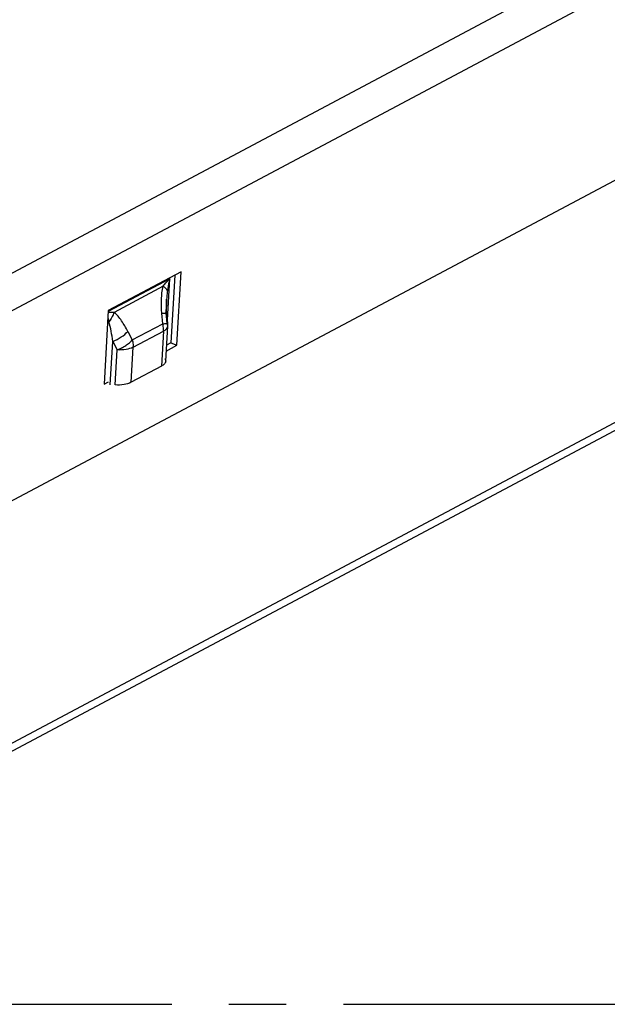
# Model space of a CAD drawing. Header units: millimetres. Extents: x 0 to 210, y 0 to 297.
# Tile 11 of 15: x 78 to 93, y 202 to 227. Entities that reach past the tile are written whole.
import ezdxf

# ---------------------------------------------------------------- set-up
doc = ezdxf.new("R2010")
doc.units = ezdxf.units.MM
doc.header["$LTSCALE"] = 19.36
doc.linetypes.add('CENTER', pattern=[0.6, 0.375, -0.075, 0.075, -0.075])
doc.layers.get('0').update_dxf_attribs({"linetype": 'CONTINUOUS'})
doc.layers.add('DEFAULT_1', color=7, linetype='CENTER')

msp = doc.modelspace()

# ---------------------------------------------------------------- linework, layer by layer
at = {"color": 9, "linetype": 'Continuous'}
for p, q in [((75.683, 219.494), (124.748, 245.605)), ((125.188, 244.881), (76.123, 218.77)), ((81.607, 220.369), (80.043, 219.537)), ((81.547, 219.328), (81.607, 220.369)), ((81.437, 220.181), (80.192, 219.518)), ((67.571, 203.239), (98.734, 219.823)), ((81.528, 219.856), (81.528, 219.856)), ((81.427, 219.227), (81.407, 219.494)), ((81.534, 219.505), (81.518, 219.504)), ((81.538, 219.237), (81.518, 219.504)), ((80.655, 218.816), (81.427, 219.227)), ((81.554, 219.171), (81.554, 219.171)), ((80.542, 219.034), (80.655, 218.816)), ((80.676, 218.631), (81.448, 219.042)), ((81.448, 219.042), (81.396, 218.152)), ((80.096, 217.68), (80.159, 218.781)), ((80.159, 218.781), (80.272, 218.563)), ((80.221, 217.673), (80.272, 218.563)), ((80.624, 217.741), (80.676, 218.631))]:
    msp.add_line(p, q, dxfattribs=at)
at = {"color": 6, "linetype": 'Continuous'}
for p, q in [((123.357, 239.076), (77.38, 214.609)), ((81.898, 220.549), (80.045, 219.563)), ((81.732, 220.461), (81.633, 218.744)), ((81.79, 218.681), (81.898, 220.549)), ((81.528, 219.856), (81.508, 219.506)), ((80.045, 219.563), (79.937, 217.695)), ((67.413, 202.956), (98.577, 219.54)), ((81.554, 219.237), (81.533, 219.516)), ((81.503, 218.282), (81.554, 219.171)), ((81.518, 218.536), (81.79, 218.681)), ((81.633, 218.744), (81.527, 218.687)), ((81.633, 218.744), (81.79, 218.681)), ((81.396, 218.152), (80.624, 217.741)), ((79.937, 217.695), (80.055, 217.757))]:
    msp.add_line(p, q, dxfattribs=at)
msp.add_lwpolyline([(81.533, 219.516), (81.528, 219.592), (81.525, 219.665), (81.524, 219.736), (81.525, 219.804), (81.528, 219.856)], dxfattribs=at)
at = {"color": 9, "linetype": 'Continuous'}
for centre, radius, start, end in [((82.176, 219.957), 2.22, 195.2011, 197.7307), ((81.45, 219.177), 0.104, 356.9032, 2.5339)]:
    msp.add_arc(centre, radius, start, end, dxfattribs=at)
at = {"color": 6, "linetype": 'Continuous'}
msp.add_arc((81.053, 219.2), 0.502, 356.7131, 4.2931, dxfattribs=at)
at = {"color": 9, "linetype": 'Continuous'}
for points, knots in [([(81.437, 220.181), (81.45, 220.197), (81.503, 220.262), (81.561, 220.324), (81.607, 220.369)], [0, 0, 0, 0, 0.244814, 1, 1, 1, 1]), ([(81.607, 220.369), (81.601, 220.345), (81.577, 220.246), (81.558, 220.147), (81.547, 220.072)], [0, 0, 0, 0, 0.248853, 1, 1, 1, 1]), ([(81.407, 219.494), (81.398, 219.61), (81.389, 219.84), (81.412, 220.07), (81.437, 220.181)], [0, 0, 0, 0, 0.505693, 1, 1, 1, 1]), ([(81.547, 220.072), (81.539, 220.092), (81.505, 220.134), (81.463, 220.164), (81.438, 220.181)], [0, 0, 0, 0, 0.418672, 1, 1, 1, 1]), ([(81.547, 220.072), (81.54, 220.018), (81.533, 219.946), (81.529, 219.874), (81.528, 219.856)], [0, 0, 0, 0, 0.751652, 1, 1, 1, 1]), ([(81.528, 219.856), (81.526, 219.826), (81.52, 219.709), (81.518, 219.592), (81.518, 219.504)], [0, 0, 0, 0, 0.251721, 1, 1, 1, 1]), ([(80.126, 219.518), (80.119, 219.518), (80.091, 219.518), (80.063, 219.517), (80.042, 219.516)], [0, 0, 0, 0, 0.256419, 1, 1, 1, 1]), ([(80.192, 219.518), (80.185, 219.497), (80.153, 219.412), (80.105, 219.334), (80.062, 219.281)], [0, 0, 0, 0, 0.241736, 1, 1, 1, 1]), ([(80.542, 219.034), (80.494, 219.127), (80.418, 219.261), (80.297, 219.42), (80.229, 219.489), (80.192, 219.518)], [0, 0, 0, 0, 0.519821, 0.767085, 1, 1, 1, 1]), ([(81.407, 219.494), (81.425, 219.496), (81.45, 219.498), (81.482, 219.5), (81.5, 219.502), (81.514, 219.503), (81.523, 219.504), (81.529, 219.504), (81.532, 219.504), (81.533, 219.505), (81.534, 219.505), (81.534, 219.505)], [0, 0, 0, 0, 0.426131, 0.5985, 0.741377, 0.853752, 0.934695, 0.963169, 0.983575, 0.995865, 1, 1, 1, 1]), ([(80.159, 218.781), (80.148, 218.867), (80.122, 219.035), (80.085, 219.201), (80.062, 219.281)], [0, 0, 0, 0, 0.509794, 1, 1, 1, 1]), ([(81.427, 219.227), (81.445, 219.229), (81.47, 219.231), (81.501, 219.233), (81.52, 219.234), (81.534, 219.236), (81.543, 219.237), (81.549, 219.237), (81.551, 219.237), (81.553, 219.237), (81.554, 219.238), (81.554, 219.237)], [0, 0, 0, 0, 0.425535, 0.598109, 0.741475, 0.854282, 0.935251, 0.963587, 0.983821, 0.995957, 1, 1, 1, 1]), ([(81.448, 219.042), (81.448, 219.057), (81.449, 219.119), (81.439, 219.182), (81.427, 219.227)], [0, 0, 0, 0, 0.241238, 1, 1, 1, 1]), ([(81.448, 219.042), (81.476, 219.057), (81.525, 219.09), (81.553, 219.146), (81.554, 219.171)], [0, 0, 0, 0, 0.563341, 1, 1, 1, 1]), ([(81.554, 219.237), (81.553, 219.237), (81.552, 219.238), (81.549, 219.237), (81.544, 219.237), (81.54, 219.237), (81.538, 219.237)], [0, 0, 0, 0, 0.064488, 0.253154, 0.56512, 1, 1, 1, 1]), ([(81.554, 219.182), (81.554, 219.186), (81.552, 219.203), (81.546, 219.22), (81.54, 219.231)], [0, 0, 0, 0, 0.241116, 1, 1, 1, 1]), ([(80.159, 218.781), (80.234, 218.811), (80.371, 218.883), (80.493, 218.98), (80.542, 219.034)], [0, 0, 0, 0, 0.527581, 1, 1, 1, 1]), ([(80.272, 218.563), (80.31, 218.578), (80.383, 218.613), (80.487, 218.673), (80.579, 218.74), (80.631, 218.791), (80.655, 218.816)], [0, 0, 0, 0, 0.26414, 0.527475, 0.776635, 1, 1, 1, 1]), ([(80.655, 218.816), (80.659, 218.801), (80.673, 218.74), (80.678, 218.677), (80.676, 218.631)], [0, 0, 0, 0, 0.258672, 1, 1, 1, 1]), ([(80.676, 218.631), (80.62, 218.602), (80.485, 218.564), (80.346, 218.559), (80.272, 218.563)], [0, 0, 0, 0, 0.455787, 1, 1, 1, 1])]:
    msp.add_open_spline(points, degree=3, knots=knots, dxfattribs=at)
msp.add_open_spline([(80.192, 219.518), (80.17, 219.518), (80.148, 219.518), (80.126, 219.518)], degree=3, dxfattribs=at)
at = {"color": 6, "linetype": 'Continuous'}
for points, knots in [([(81.486, 218.347), (81.489, 218.342), (81.499, 218.321), (81.504, 218.298), (81.503, 218.282)], [0, 0, 0, 0, 0.266097, 1, 1, 1, 1]), ([(81.503, 218.282), (81.502, 218.269), (81.496, 218.244), (81.464, 218.195), (81.425, 218.167), (81.396, 218.152)], [0, 0, 0, 0, 0.21039, 0.44014, 1, 1, 1, 1]), ([(80.624, 217.741), (80.569, 217.712), (80.434, 217.675), (80.295, 217.669), (80.221, 217.673)], [0, 0, 0, 0, 0.455856, 1, 1, 1, 1])]:
    msp.add_open_spline(points, degree=3, knots=knots, dxfattribs=at)
at = {"layer": 'DEFAULT_1', "color": 5, "linetype": 'CENTER'}
msp.add_line((51.167, 201.944), (151.182, 201.944), dxfattribs=at)

doc.saveas('drawing.dxf')
